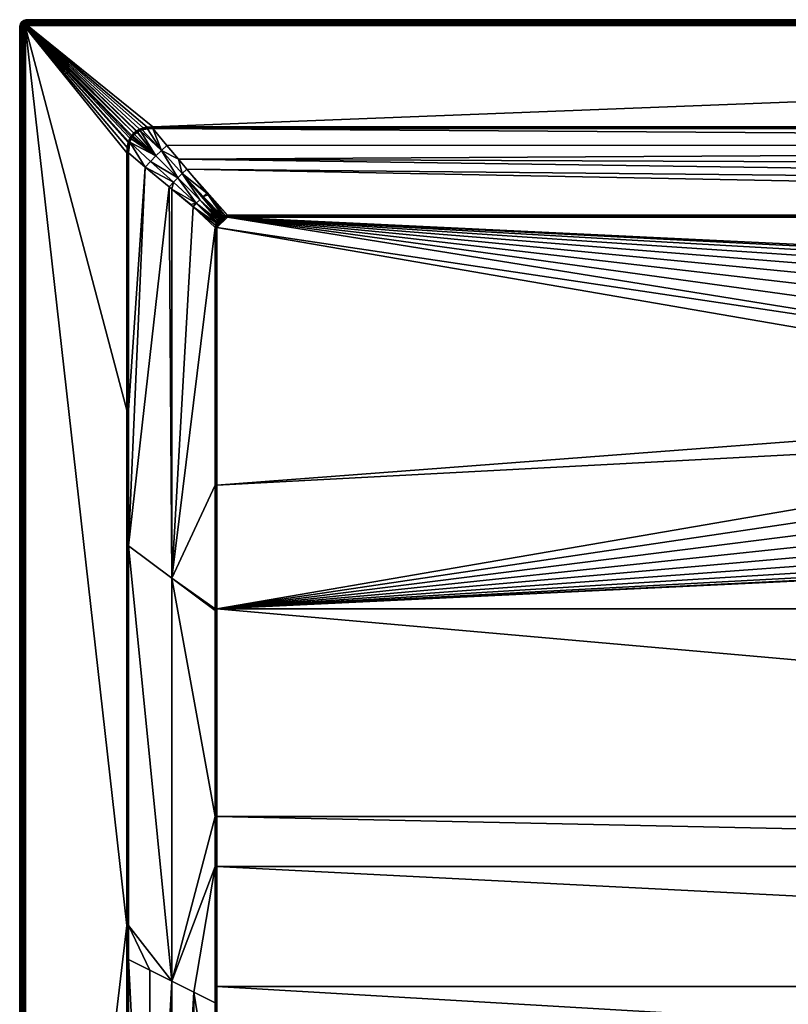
# Model space of a CAD drawing. Header units: millimetres. Extents: x 0 to 1400, y -900 to 0.
# Tile 2 of 20: x 0 to 391, y -501 to 0. Entities that reach past the tile are written whole.
import ezdxf

# ---------------------------------------------------------------- set-up
doc = ezdxf.new("R2010")
doc.units = ezdxf.units.MM
doc.layers.get('0').update_dxf_attribs({"color": 54})

msp = doc.modelspace()

# ---------------------------------------------------------------- meshes
at = {"color": 7}
mesh = msp.add_polyface(dxfattribs=at)
corners = [(3.84, -3.05, 30.01), (58.11, -57.79, 30.01), (4, -3.04, 30.01), (3, -4.04, 30.01), (57.05, -58.97, 30.01), (3.01, -3.88, 30.01), (3.05, -3.73, 30.01), (3.11, -3.58, 30.01), (3.29, -3.33, 30.01), (3.19, -3.45, 30.01), (3.55, -3.15, 30.01), (3.69, -3.09, 30.01), (0.05, -3.41, 27.01), (0.05, -3.41, 0.01), (0, -4.04, 0.01), (0, -4.04, 27.01), (2.81, -3.17, 29.98), (2.69, -3.37, 29.98), (2.6, -3.58, 29.98), (2.55, -3.81, 29.98), (2.53, -4.04, 29.98), (2.28, -3.16, 29.87), (2.17, -3.44, 29.87), (2.1, -3.73, 29.87), (2.07, -4.04, 29.87), (1.75, -3.31, 29.69), (1.67, -3.67, 29.69), (1.64, -4.04, 29.69), (1.37, -3.18, 29.44), (1.27, -3.6, 29.44), (1.24, -4.04, 29.44), (1.03, -3.07, 29.13), (0.92, -3.55, 29.13), (0.88, -4.04, 29.13), (0.74, -2.98, 28.78), (0.62, -3.5, 28.78), (0.57, -4.04, 28.78), (0.37, -3.46, 28.37), (0.33, -4.04, 28.37), (0.19, -3.43, 27.94), (0.15, -4.04, 27.94), (0.09, -3.42, 27.48), (0.04, -4.04, 27.48)]
mesh.append_faces([[corners[k] for k in face] for face in [(0, 1, 2, 0), (3, 4, 5, 3), (5, 1, 6, 5), (6, 1, 7, 6), (7, 1, 8, 7), (7, 8, 9, 7), (10, 8, 1, 10), (10, 1, 11, 10), (11, 1, 0, 11), (12, 13, 14, 12), (12, 14, 15, 12), (9, 16, 7, 9), (7, 16, 17, 7), (7, 17, 6, 7), (6, 17, 18, 6), (6, 18, 5, 6), (5, 18, 19, 5), (5, 19, 3, 5), (3, 19, 20, 3), (17, 21, 18, 17), (18, 21, 22, 18), (18, 22, 19, 18), (19, 22, 23, 19), (19, 23, 20, 19), (20, 23, 24, 20), (22, 25, 23, 22), (23, 25, 26, 23), (23, 26, 24, 23), (24, 26, 27, 24), (26, 28, 29, 26), (26, 29, 27, 26), (27, 29, 30, 27), (29, 31, 32, 29), (29, 32, 30, 29), (30, 32, 33, 30), (32, 34, 35, 32), (32, 35, 33, 32), (33, 35, 36, 33), (35, 37, 36, 35), (36, 37, 38, 36), (37, 39, 38, 37), (38, 39, 40, 38), (39, 41, 40, 39), (40, 41, 42, 40), (41, 12, 42, 41), (42, 12, 15, 42)]], dxfattribs={"vtx3": -1, "color": 7})
mesh = msp.add_polyface(dxfattribs=at)
corners = [(55, -897.04, 30.01), (66.25, -897.01, 29.99), (55.23, -689.27, 29.97), (66.25, -692.03, 28.21), (55.24, -680.5, 29.97), (55.4, -478.58, 29.9), (66.25, -484.02, 26.82), (55.41, -461.2, 29.89), (0, -4.04, 27.01), (0, -4.04, 0.01), (0, -896.04, 27.01), (0, -896.04, 0.01), (4, -897.04, 30.01), (55, -897.04, 30.01), (54.75, -680.5, 30.01), (3, -896.04, 30.01), (54.57, -461.2, 30.01), (3, -4.04, 30.01), (55, -897.04, 30.01), (55, -680.5, 30), (55, -461.2, 29.98), (55.45, -267.89, 29.87), (54.99, -198.94, 29.97), (55.46, -198.94, 29.86), (54.51, -198.94, 30.01), (2.53, -4.04, 29.98), (2.53, -896.04, 29.98), (2.07, -4.04, 29.87), (2.07, -896.04, 29.87), (1.64, -4.04, 29.69), (1.64, -896.04, 29.69), (1.24, -4.04, 29.44), (1.24, -896.04, 29.44), (0.88, -4.04, 29.13), (0.88, -896.04, 29.13), (0.57, -4.04, 28.78), (0.57, -896.04, 28.78), (0.33, -4.04, 28.37), (0.33, -896.04, 28.37), (0.15, -4.04, 27.94), (0.15, -896.04, 27.94), (0.04, -4.04, 27.48), (0.04, -896.04, 27.48)]
mesh.append_faces([[corners[k] for k in face] for face in [(0, 1, 2, 0), (2, 1, 3, 2), (2, 3, 4, 2), (4, 3, 5, 4), (5, 6, 7, 5), (8, 9, 10, 8), (10, 9, 11, 10), (12, 13, 14, 12), (12, 14, 15, 12), (15, 14, 16, 15), (15, 16, 17, 15), (0, 2, 18, 0), (18, 2, 19, 18), (18, 19, 13, 18), (2, 4, 19, 2), (19, 4, 5, 19), (19, 5, 20, 19), (5, 7, 20, 5), (20, 7, 21, 20), (20, 21, 22, 20), (22, 21, 23, 22), (13, 19, 14, 13), (14, 19, 20, 14), (14, 20, 16, 14), (16, 20, 22, 16), (16, 22, 24, 16), (15, 17, 25, 15), (15, 25, 26, 15), (26, 25, 27, 26), (26, 27, 28, 26), (28, 27, 29, 28), (28, 29, 30, 28), (30, 29, 31, 30), (30, 31, 32, 30), (32, 31, 33, 32), (32, 33, 34, 32), (34, 33, 35, 34), (34, 35, 36, 34), (36, 35, 37, 36), (36, 37, 38, 36), (38, 37, 39, 38), (38, 39, 40, 38), (40, 39, 41, 40), (40, 41, 42, 40), (42, 41, 8, 42), (42, 8, 10, 42)]], dxfattribs={"vtx3": -1, "color": 7})
mesh = msp.add_polyface(dxfattribs=at)
corners = [(0.44, -2.22, 27.01), (0.44, -2.22, 0.01), (0.2, -2.8, 0.01), (0.2, -2.8, 27.01), (0.05, -3.41, 0.01), (0.05, -3.41, 27.01), (2.44, -2.9, 29.87), (2.33, -2.37, 29.69), (2.09, -2.65, 29.69), (2.28, -3.16, 29.87), (1.9, -2.96, 29.69), (2.17, -3.44, 29.87), (1.75, -3.31, 29.69), (2.38, -1.8, 29.44), (2.05, -2.08, 29.44), (1.76, -2.41, 29.44), (1.54, -2.78, 29.44), (1.37, -3.18, 29.44), (1.67, -3.67, 29.69), (1.79, -1.83, 29.13), (1.47, -2.2, 29.13), (1.22, -2.62, 29.13), (1.03, -3.07, 29.13), (1.27, -3.6, 29.44), (1.23, -2.02, 28.78), (0.95, -2.48, 28.78), (0.74, -2.98, 28.78), (0.92, -3.55, 29.13), (1.03, -1.88, 28.37), (0.73, -2.37, 28.37), (0.51, -2.9, 28.37), (0.62, -3.5, 28.78), (0.37, -3.46, 28.37), (0.88, -1.77, 27.94), (0.57, -2.29, 27.94), (0.34, -2.85, 27.94), (0.19, -3.43, 27.94), (0.47, -2.24, 27.48), (0.23, -2.81, 27.48), (0.09, -3.42, 27.48)]
mesh.append_faces([[corners[k] for k in face] for face in [(0, 1, 2, 0), (0, 2, 3, 0), (3, 2, 4, 3), (3, 4, 5, 3), (6, 7, 8, 6), (6, 8, 9, 6), (9, 8, 10, 9), (9, 10, 11, 9), (11, 10, 12, 11), (7, 13, 14, 7), (7, 14, 8, 7), (8, 14, 15, 8), (8, 15, 10, 8), (10, 15, 16, 10), (10, 16, 12, 10), (12, 16, 17, 12), (12, 17, 18, 12), (15, 19, 20, 15), (15, 20, 16, 15), (16, 20, 21, 16), (16, 21, 17, 16), (17, 21, 22, 17), (17, 22, 23, 17), (20, 24, 21, 20), (21, 24, 25, 21), (21, 25, 22, 21), (22, 25, 26, 22), (22, 26, 27, 22), (25, 28, 29, 25), (25, 29, 26, 25), (26, 29, 30, 26), (26, 30, 31, 26), (31, 30, 32, 31), (29, 33, 34, 29), (29, 34, 30, 29), (30, 34, 35, 30), (30, 35, 32, 30), (32, 35, 36, 32), (34, 37, 35, 34), (35, 37, 38, 35), (35, 38, 36, 35), (36, 38, 39, 36), (37, 0, 38, 37), (38, 0, 3, 38), (38, 3, 39, 38), (39, 3, 5, 39)]], dxfattribs={"vtx3": -1, "color": 7})
mesh = msp.add_polyface(dxfattribs=at)
corners = [(2.18, -0.47, 27.01), (2.18, -0.47, 0.01), (1.65, -0.8, 0.01), (1.65, -0.8, 27.01), (1.17, -1.21, 0.01), (1.17, -1.21, 27.01), (0.76, -1.69, 0.01), (0.76, -1.69, 27.01), (0.44, -2.22, 0.01), (0.44, -2.22, 27.01), (2.38, -1.8, 29.44), (2.17, -1.51, 29.13), (2.05, -2.08, 29.44), (1.79, -1.83, 29.13), (1.76, -2.41, 29.44), (2.44, -0.98, 28.78), (1.99, -1.26, 28.78), (1.58, -1.61, 28.78), (1.47, -2.2, 29.13), (1.23, -2.02, 28.78), (2.33, -0.76, 28.37), (1.84, -1.06, 28.37), (1.4, -1.44, 28.37), (1.03, -1.88, 28.37), (0.95, -2.48, 28.78), (2.25, -0.6, 27.94), (1.74, -0.92, 27.94), (1.28, -1.31, 27.94), (0.88, -1.77, 27.94), (0.73, -2.37, 28.37), (2.2, -0.51, 27.48), (1.67, -0.83, 27.48), (1.2, -1.23, 27.48), (0.79, -1.71, 27.48), (0.57, -2.29, 27.94), (0.47, -2.24, 27.48)]
mesh.append_faces([[corners[k] for k in face] for face in [(0, 1, 2, 0), (0, 2, 3, 0), (3, 2, 4, 3), (3, 4, 5, 3), (5, 4, 6, 5), (5, 6, 7, 5), (7, 6, 8, 7), (7, 8, 9, 7), (10, 11, 12, 10), (12, 11, 13, 12), (12, 13, 14, 12), (11, 15, 16, 11), (11, 16, 13, 11), (13, 16, 17, 13), (13, 17, 18, 13), (18, 17, 19, 18), (15, 20, 16, 15), (16, 20, 21, 16), (16, 21, 17, 16), (17, 21, 22, 17), (17, 22, 19, 17), (19, 22, 23, 19), (19, 23, 24, 19), (20, 25, 21, 20), (21, 25, 26, 21), (21, 26, 22, 21), (22, 26, 27, 22), (22, 27, 23, 22), (23, 27, 28, 23), (23, 28, 29, 23), (25, 30, 26, 25), (26, 30, 31, 26), (26, 31, 27, 26), (27, 31, 32, 27), (27, 32, 28, 27), (28, 32, 33, 28), (28, 33, 34, 28), (34, 33, 35, 34), (30, 0, 31, 30), (31, 0, 3, 31), (31, 3, 32, 31), (32, 3, 5, 32), (32, 5, 33, 32), (33, 5, 7, 33), (33, 7, 35, 33), (35, 7, 9, 35)]], dxfattribs={"vtx3": -1, "color": 7})
mesh = msp.add_polyface(dxfattribs=at)
corners = [(4, -0.04, 27.01), (4, -0.04, 0.01), (3.37, -0.09, 0.01), (3.37, -0.09, 27.01), (2.76, -0.23, 0.01), (2.76, -0.23, 27.01), (2.18, -0.47, 0.01), (2.18, -0.47, 27.01), (3.63, -1.7, 29.69), (4, -1.27, 29.44), (3.57, -1.31, 29.44), (3.27, -1.79, 29.69), (3.15, -1.41, 29.44), (4, -0.92, 29.13), (3.51, -0.95, 29.13), (3.04, -1.07, 29.13), (2.75, -1.57, 29.44), (2.58, -1.26, 29.13), (2.38, -1.8, 29.44), (4, -0.61, 28.78), (3.46, -0.65, 28.78), (2.94, -0.78, 28.78), (2.44, -0.98, 28.78), (2.17, -1.51, 29.13), (4, -0.36, 28.37), (3.43, -0.41, 28.37), (2.86, -0.54, 28.37), (2.33, -0.76, 28.37), (4, -0.18, 27.94), (3.4, -0.23, 27.94), (2.81, -0.37, 27.94), (2.25, -0.6, 27.94), (4, -0.07, 27.48), (3.38, -0.12, 27.48), (2.78, -0.27, 27.48), (2.2, -0.51, 27.48)]
mesh.append_faces([[corners[k] for k in face] for face in [(0, 1, 2, 0), (0, 2, 3, 0), (3, 2, 4, 3), (3, 4, 5, 3), (5, 4, 6, 5), (5, 6, 7, 5), (8, 9, 10, 8), (11, 10, 12, 11), (9, 13, 10, 9), (10, 13, 14, 10), (10, 14, 12, 10), (12, 14, 15, 12), (12, 15, 16, 12), (16, 15, 17, 16), (16, 17, 18, 16), (13, 19, 14, 13), (14, 19, 20, 14), (14, 20, 15, 14), (15, 20, 21, 15), (15, 21, 17, 15), (17, 21, 22, 17), (17, 22, 23, 17), (19, 24, 20, 19), (20, 24, 25, 20), (20, 25, 21, 20), (21, 25, 26, 21), (21, 26, 22, 21), (22, 26, 27, 22), (24, 28, 25, 24), (25, 28, 29, 25), (25, 29, 26, 25), (26, 29, 30, 26), (26, 30, 27, 26), (27, 30, 31, 27), (28, 32, 29, 28), (29, 32, 33, 29), (29, 33, 30, 29), (30, 33, 34, 30), (30, 34, 31, 30), (31, 34, 35, 31), (32, 0, 33, 32), (33, 0, 3, 33), (33, 3, 34, 33), (34, 3, 5, 34), (34, 5, 35, 34), (35, 5, 7, 35)]], dxfattribs={"vtx3": -1, "color": 7})
mesh = msp.add_polyface(dxfattribs=at)
corners = [(3.41, -3.23, 30.01), (3.29, -3.33, 30.01), (3.55, -3.15, 30.01), (4, -3.04, 30.01), (4, -2.57, 29.98), (3.84, -3.05, 30.01), (3.77, -2.59, 29.98), (3.69, -3.09, 30.01), (3.55, -2.64, 29.98), (3.33, -2.73, 29.98), (3.14, -2.85, 29.98), (2.96, -3, 29.98), (3.19, -3.45, 30.01), (2.81, -3.17, 29.98), (4, -2.11, 29.87), (3.7, -2.13, 29.87), (3.4, -2.2, 29.87), (3.13, -2.32, 29.87), (2.87, -2.48, 29.87), (2.64, -2.67, 29.87), (2.44, -2.9, 29.87), (2.69, -3.37, 29.98), (2.28, -3.16, 29.87), (4, -1.67, 29.69), (3.63, -1.7, 29.69), (3.27, -1.79, 29.69), (2.93, -1.93, 29.69), (2.61, -2.13, 29.69), (2.33, -2.37, 29.69), (4, -1.27, 29.44), (3.57, -1.31, 29.44), (3.15, -1.41, 29.44), (2.75, -1.57, 29.44), (2.38, -1.8, 29.44), (2.58, -1.26, 29.13), (2.17, -1.51, 29.13)]
mesh.append_faces([[corners[k] for k in face] for face in [(0, 1, 2, 0), (3, 4, 5, 3), (5, 4, 6, 5), (5, 6, 7, 5), (7, 6, 8, 7), (7, 8, 2, 7), (2, 8, 9, 2), (2, 9, 0, 2), (0, 9, 10, 0), (0, 10, 1, 0), (1, 10, 11, 1), (1, 11, 12, 1), (12, 11, 13, 12), (4, 14, 6, 4), (6, 14, 15, 6), (6, 15, 8, 6), (8, 15, 16, 8), (8, 16, 9, 8), (9, 16, 17, 9), (9, 17, 10, 9), (10, 17, 18, 10), (10, 18, 11, 10), (11, 18, 19, 11), (11, 19, 13, 11), (13, 19, 20, 13), (13, 20, 21, 13), (21, 20, 22, 21), (14, 23, 15, 14), (15, 23, 24, 15), (15, 24, 16, 15), (16, 24, 25, 16), (16, 25, 17, 16), (17, 25, 26, 17), (17, 26, 18, 17), (18, 26, 27, 18), (18, 27, 19, 18), (19, 27, 28, 19), (19, 28, 20, 19), (23, 29, 24, 23), (24, 30, 25, 24), (25, 31, 26, 25), (26, 31, 32, 26), (26, 32, 27, 26), (27, 32, 33, 27), (27, 33, 28, 27), (33, 34, 35, 33)]], dxfattribs={"vtx3": -1, "color": 7})
mesh = msp.add_polyface(dxfattribs=at)
corners = [(54.51, -67.81, 30.01), (54.7, -65.03, 30.01), (3, -4.04, 30.01), (54.51, -67.81, 30.01), (55.23, -62.6, 30.01), (55.39, -62.11, 30.01), (56.17, -60.34, 30.01), (59.57, -56.65, 30.01), (61.09, -55.82, 30.01), (4, -3.04, 30.01), (62.87, -55.17, 30.01), (58.11, -57.79, 30.01), (59.37, -56.78, 30.01), (56.65, -59.54, 30.01), (57.05, -58.97, 30.01), (3.01, -3.88, 30.01), (64.94, -54.74, 30.01), (67.77, -54.55, 30.01), (58.44, -58.47, 29.93), (59.77, -57.36, 29.93), (58.59, -58.3, 29.93), (62.43, -56.15, 29.91), (72.19, -66.6, 26.39), (65.06, -55.59, 29.89), (63.09, -55.94, 29.91), (67.77, -54.85, 30), (67.77, -55.2, 29.94), (67.77, -55.03, 29.97), (65, -55.17, 29.98), (58.35, -58.05, 29.99), (59.57, -57.07, 29.99), (59.95, -57.24, 29.93), (59.76, -56.95, 29.99), (61.39, -56.5, 29.92), (61.24, -56.16, 29.99), (62.98, -55.56, 29.99), (67.77, -55.5, 29.86)]
mesh.append_faces([[corners[k] for k in face] for face in [(0, 1, 2, 0), (0, 2, 3, 0), (1, 4, 2, 1), (2, 4, 5, 2), (2, 5, 6, 2), (7, 8, 9, 7), (9, 8, 10, 9), (9, 11, 12, 9), (9, 12, 7, 9), (6, 13, 2, 6), (2, 13, 14, 2), (15, 14, 11, 15), (10, 16, 9, 10), (9, 16, 17, 9), (18, 19, 20, 18), (21, 22, 23, 21), (21, 23, 24, 21), (25, 17, 16, 25), (26, 27, 28, 26), (18, 20, 29, 18), (29, 20, 19, 29), (29, 19, 30, 29), (30, 19, 31, 30), (30, 31, 32, 30), (32, 31, 33, 32), (32, 33, 34, 32), (34, 33, 21, 34), (34, 21, 35, 34), (21, 24, 35, 21), (35, 24, 23, 35), (35, 23, 28, 35), (28, 23, 36, 28), (28, 36, 26, 28), (14, 29, 11, 14), (11, 29, 30, 11), (11, 30, 12, 11), (12, 30, 32, 12), (12, 32, 7, 12), (7, 32, 34, 7), (7, 34, 8, 7), (8, 34, 35, 8), (8, 35, 10, 8), (10, 35, 28, 10), (10, 28, 16, 10), (16, 28, 27, 16), (16, 27, 25, 16)]], dxfattribs={"vtx3": -1, "color": 7})
mesh = msp.add_polyface(dxfattribs=at)
corners = [(55.46, -67.81, 29.86), (55.46, -67.81, 29.86), (63.83, -75.06, 27.07), (55.46, -198.94, 29.86), (63.9, -75.11, 27.05), (55.45, -267.89, 29.87), (76.13, -85.18, 22.97), (87.11, -94.21, 19.31), (77.49, -86.29, 22.52), (88.29, -95.31, 18.92), (77.5, -284.42, 22.51), (99.54, -105.9, 15.17), (99.54, -237.03, 15.17), (95.26, -88.34, 18.91), (105.86, -99.57, 15.17), (85.15, -76.17, 22.97), (3, -4.04, 30.01), (54.57, -461.2, 30.01), (54.51, -198.94, 30.01), (54.51, -67.81, 30.01), (66.56, -72.23, 26.39), (78.3, -82.82, 22.43), (80.51, -80.55, 22.26), (80.9, -71.05, 24.67), (74.96, -64.02, 27.02), (72.19, -66.6, 26.39), (89.97, -93.49, 18.5), (100.36, -102.77, 15.1), (100.82, -102.03, 15.1), (91.69, -91.73, 18.37), (56.09, -62.44, 29.91), (82.78, -78.34, 22.43), (69.34, -69.38, 26.17), (56.12, -62.36, 29.91), (100.02, -103.55, 15.12), (93.45, -90.01, 18.5), (95.93, -89.16, 18.64), (101.84, -100.97, 15.09), (54.99, -67.81, 29.97), (54.99, -198.94, 29.97)]
mesh.append_faces([[corners[k] for k in face] for face in [(0, 1, 2, 0), (2, 1, 3, 2), (2, 3, 4, 2), (4, 3, 5, 4), (4, 5, 6, 4), (7, 8, 9, 7), (9, 8, 10, 9), (9, 10, 11, 9), (11, 10, 12, 11), (8, 6, 10, 8), (13, 14, 15, 13), (16, 17, 18, 16), (16, 18, 19, 16), (20, 21, 22, 20), (23, 24, 25, 23), (26, 27, 28, 26), (26, 28, 29, 26), (6, 21, 4, 6), (4, 21, 20, 4), (4, 20, 2, 4), (2, 20, 30, 2), (2, 30, 0, 2), (15, 23, 31, 15), (31, 23, 25, 31), (31, 25, 22, 31), (22, 25, 32, 22), (22, 32, 20, 22), (20, 32, 33, 20), (9, 34, 26, 9), (9, 26, 7, 9), (7, 26, 8, 7), (15, 31, 13, 15), (13, 31, 35, 13), (13, 35, 36, 13), (6, 8, 21, 6), (21, 8, 26, 21), (21, 26, 22, 21), (22, 26, 29, 22), (22, 29, 31, 22), (31, 29, 37, 31), (31, 37, 35, 31), (1, 38, 39, 1), (39, 3, 1, 39), (18, 39, 38, 18), (18, 38, 19, 18)]], dxfattribs={"vtx3": -1, "color": 7})
mesh = msp.add_polyface(dxfattribs=at)
corners = [(676.3, -132.96, 15.01), (687.98, -129.92, 15.01), (105.86, -100.52, 15.01), (700, -128.9, 15.01), (1294.14, -100.52, 15.01), (100.49, -237.03, 15.01), (628.93, -197.02, 15.01), (100.49, -105.9, 15.01), (630.46, -185.05, 15.01), (633.99, -173.51, 15.01), (639.42, -162.74, 15.01), (646.6, -153.04, 15.01), (655.31, -144.69, 15.01), (665.31, -137.93, 15.01), (67.77, -55.5, 29.86), (74.96, -64.02, 27.02), (1324.99, -63.86, 27.07), (105.86, -99.57, 15.17), (1294.14, -99.57, 15.17), (85.15, -76.17, 22.97), (1304.72, -88.33, 18.92), (80.9, -71.05, 24.67), (4, -0.04, 27.01), (1396, -0.04, 0.01), (4, -0.04, 0.01), (4, -3.04, 30.01), (67.77, -54.55, 30.01), (1396, -3.04, 30.01), (631.28, -202.96, 14.41), (631.03, -197.11, 14.41), (630.54, -197.09, 14.67), (631.77, -191.3, 14.41), (632.04, -185.39, 14.67), (631.53, -185.28, 14.86), (631.04, -208.87, 14.67), (630.02, -197.06, 14.86), (631, -185.17, 14.97), (634.5, -173.72, 14.97), (630.52, -208.93, 14.86), (629.48, -197.04, 14.97), (629.99, -209, 14.97), (105.86, -100.22, 15.04), (1294.14, -100.22, 15.04), (105.86, -100.04, 15.05), (1294.14, -100, 15.06), (105.86, -99.87, 15.09), (67.77, -55.03, 29.97), (67.77, -55.2, 29.94), (1332.23, -55.2, 29.93), (1396, -2.57, 29.98), (4, -2.57, 29.98), (1396, -2.11, 29.87), (4, -2.11, 29.87), (1396, -1.67, 29.69), (4, -1.67, 29.69), (1396, -1.27, 29.44), (4, -1.27, 29.44), (1396, -0.92, 29.13), (4, -0.92, 29.13), (1396, -0.61, 28.78), (4, -0.61, 28.78), (1396, -0.36, 28.37), (4, -0.36, 28.37), (1396, -0.18, 27.94), (4, -0.18, 27.94), (1396, -0.07, 27.48), (4, -0.07, 27.48), (1396, -0.04, 27.01)]
mesh.append_faces([[corners[k] for k in face] for face in [(0, 1, 2, 0), (2, 1, 3, 2), (2, 3, 4, 2), (5, 6, 7, 5), (7, 6, 8, 7), (8, 2, 7, 8), (8, 9, 2, 8), (2, 9, 10, 2), (2, 10, 11, 2), (11, 12, 2, 11), (2, 12, 13, 2), (2, 13, 0, 2), (14, 15, 16, 14), (17, 18, 19, 17), (19, 20, 21, 19), (22, 23, 24, 22), (25, 26, 27, 25), (28, 29, 30, 28), (29, 31, 30, 29), (30, 31, 32, 30), (30, 32, 33, 30), (34, 30, 35, 34), (35, 30, 33, 35), (35, 33, 36, 35), (36, 33, 37, 36), (38, 35, 39, 38), (39, 35, 36, 39), (39, 36, 8, 39), (8, 36, 9, 8), (40, 39, 6, 40), (6, 39, 8, 6), (2, 4, 41, 2), (41, 42, 43, 41), (43, 44, 45, 43), (45, 18, 17, 45), (46, 47, 48, 46), (25, 49, 50, 25), (50, 51, 52, 50), (52, 53, 54, 52), (54, 55, 56, 54), (56, 57, 58, 56), (58, 59, 60, 58), (60, 61, 62, 60), (62, 63, 64, 62), (64, 65, 66, 64), (66, 67, 22, 66)]], dxfattribs={"vtx3": -1, "color": 7})
mesh = msp.add_polyface(dxfattribs=at)
corners = [(695.78, -150.43, 2.61), (700, -131, 14.41), (694.17, -131.5, 14.41), (691.56, -150.79, 2.61), (688.33, -132, 14.41), (85.15, -76.17, 22.97), (1294.14, -99.57, 15.17), (1304.72, -88.33, 18.92), (80.9, -71.05, 24.67), (1314.86, -76.17, 22.97), (661.48, -143.05, 14.41), (666.33, -139.77, 14.41), (666.09, -139.34, 14.67), (671.67, -137.36, 14.41), (677, -134.95, 14.41), (676.84, -134.49, 14.67), (682.67, -133.47, 14.41), (688.25, -131.51, 14.67), (700, -130.51, 14.67), (700, -129.99, 14.86), (688.16, -131, 14.86), (700, -129.45, 14.97), (676.67, -133.99, 14.86), (688.07, -130.47, 14.97), (700, -128.9, 15.01), (665.84, -138.89, 14.86), (676.49, -133.48, 14.97), (687.98, -129.92, 15.01), (665.58, -138.41, 14.97), (676.3, -132.96, 15.01), (655.66, -145.12, 14.97), (665.31, -137.93, 15.01), (1332.23, -54.85, 29.99), (67.77, -54.55, 30.01), (67.77, -54.85, 30), (1332.23, -55.03, 29.97), (67.77, -55.03, 29.97), (1332.23, -55.2, 29.93), (67.77, -55.2, 29.94), (67.77, -55.5, 29.86), (4, -3.04, 30.01), (1396, -3.04, 30.01), (1396, -2.57, 29.98), (4, -2.57, 29.98), (1396, -2.11, 29.87), (4, -2.11, 29.87), (1396, -1.67, 29.69), (4, -1.67, 29.69), (1396, -1.27, 29.44), (4, -1.27, 29.44), (1396, -0.92, 29.13), (4, -0.92, 29.13), (1396, -0.61, 28.78), (4, -0.61, 28.78), (1396, -0.36, 28.37), (4, -0.36, 28.37), (1396, -0.18, 27.94), (4, -0.18, 27.94), (1396, -0.07, 27.48), (4, -0.07, 27.48), (1396, -0.04, 27.01)]
mesh.append_faces([[corners[k] for k in face] for face in [(0, 1, 2, 0), (3, 2, 4, 3), (5, 6, 7, 5), (8, 7, 9, 8), (10, 11, 12, 10), (13, 14, 15, 13), (16, 4, 17, 16), (2, 1, 18, 2), (4, 2, 17, 4), (17, 2, 18, 17), (17, 18, 19, 17), (14, 16, 15, 14), (15, 16, 17, 15), (15, 17, 20, 15), (20, 17, 19, 20), (20, 19, 21, 20), (11, 13, 12, 11), (12, 13, 15, 12), (12, 15, 22, 12), (22, 15, 20, 22), (22, 20, 23, 22), (23, 20, 21, 23), (23, 21, 24, 23), (25, 12, 22, 25), (25, 22, 26, 25), (26, 22, 23, 26), (26, 23, 27, 26), (27, 23, 24, 27), (28, 25, 26, 28), (28, 26, 29, 28), (29, 26, 27, 29), (30, 28, 31, 30), (31, 28, 29, 31), (32, 33, 34, 32), (35, 34, 36, 35), (37, 38, 39, 37), (40, 41, 42, 40), (43, 42, 44, 43), (45, 44, 46, 45), (47, 46, 48, 47), (49, 48, 50, 49), (51, 50, 52, 51), (53, 52, 54, 53), (55, 54, 56, 55), (57, 56, 58, 57), (59, 58, 60, 59)]], dxfattribs={"vtx3": -1, "color": 7})
mesh = msp.add_polyface(dxfattribs=at)
corners = [(1294.14, -100.52, 15.01), (734.69, -137.93, 15.01), (744.69, -144.69, 15.01), (753.4, -153.04, 15.01), (1299.51, -105.9, 15.01), (769.54, -185.05, 15.01), (1299.51, -105.9, 15.01), (771.07, -197.02, 15.01), (1299.51, -237.03, 15.01), (1298.51, -102.3, 15.01), (1298.65, -102.5, 15.01), (766.01, -173.51, 15.01), (1295.32, -100.6, 15.01), (1296.26, -100.8, 15.01), (1298.1, -101.83, 15.01), (1296.96, -101.06, 15.01), (1297.61, -101.43, 15.01), (1396, -0.04, 27.01), (1396, -0.04, 0.01), (4, -0.04, 27.01), (1396, -3.04, 30.01), (67.77, -54.55, 30.01), (1332.23, -54.55, 30.01), (1294.14, -99.57, 15.17), (1295.43, -99.76, 15.14), (1304.72, -88.33, 18.92), (1298.34, -101.58, 15.03), (1298.58, -101.34, 15.09), (1298, -100.86, 15.1), (1297.81, -101.14, 15.03), (1297.26, -100.4, 15.1), (1297.11, -100.73, 15.04), (1296.7, -100.15, 15.11), (1296.37, -100.42, 15.04), (1298.79, -102.09, 15.03), (1295.38, -100.17, 15.04), (1294.14, -100.04, 15.06), (1294.14, -99.57, 15.17), (1294.14, -99.87, 15.09), (1294.14, -100, 15.06), (1294.14, -100.04, 15.05), (1294.14, -100.22, 15.04), (1296.48, -100.05, 15.12)]
mesh.append_faces([[corners[k] for k in face] for face in [(0, 1, 2, 0), (0, 2, 3, 0), (4, 5, 6, 4), (6, 5, 7, 6), (6, 7, 8, 6), (9, 5, 10, 9), (10, 5, 4, 10), (0, 11, 5, 0), (0, 5, 12, 0), (12, 5, 9, 12), (12, 9, 13, 12), (13, 9, 14, 13), (13, 14, 15, 13), (15, 14, 16, 15), (17, 18, 19, 17), (20, 21, 22, 20), (23, 24, 25, 23), (26, 27, 28, 26), (26, 28, 29, 26), (29, 28, 30, 29), (29, 30, 31, 29), (31, 30, 32, 31), (31, 32, 33, 31), (9, 34, 26, 9), (9, 26, 14, 9), (14, 26, 29, 14), (14, 29, 16, 14), (16, 29, 31, 16), (16, 31, 15, 16), (15, 31, 33, 15), (15, 33, 13, 15), (13, 33, 35, 13), (13, 35, 12, 13), (12, 35, 36, 12), (12, 36, 0, 12), (23, 37, 38, 23), (39, 40, 36, 39), (36, 40, 41, 36), (36, 41, 0, 36), (32, 42, 33, 32), (33, 42, 24, 33), (33, 24, 35, 33), (35, 24, 23, 35), (35, 23, 36, 35), (36, 23, 38, 36), (36, 38, 39, 36)]], dxfattribs={"vtx3": -1, "color": 7})
mesh = msp.add_polyface(dxfattribs=at)
corners = [(753.4, -153.04, 15.01), (760.58, -162.74, 15.01), (1294.14, -100.52, 15.01), (723.7, -132.96, 15.01), (734.69, -137.93, 15.01), (700, -128.9, 15.01), (712.02, -129.92, 15.01), (766.01, -173.51, 15.01), (1324.99, -63.86, 27.07), (1332.23, -55.5, 29.86), (67.77, -55.5, 29.86), (80.9, -71.05, 24.67), (1324.92, -63.94, 27.05), (765.77, -179.89, 14.41), (767.48, -185.49, 14.41), (767.96, -185.39, 14.67), (768.23, -191.3, 14.41), (768.97, -197.11, 14.41), (769.46, -197.09, 14.67), (768.72, -202.96, 14.41), (768.47, -208.8, 14.41), (768.96, -208.87, 14.67), (767.24, -214.53, 14.41), (766.48, -220.39, 14.67), (769.48, -208.93, 14.86), (766.97, -220.55, 14.86), (769.98, -197.06, 14.86), (770.01, -209, 14.97), (767.49, -220.71, 14.97), (764.05, -174.3, 14.41), (764.51, -174.11, 14.67), (768.47, -185.28, 14.86), (770.52, -197.04, 14.97), (770.56, -209.07, 15.01), (768.02, -220.87, 15.01), (764.99, -173.92, 14.86), (769, -185.17, 14.97), (771.07, -197.02, 15.01), (765.5, -173.72, 14.97), (769.54, -185.05, 15.01), (760.11, -163.03, 14.97), (1294.14, -100.22, 15.04), (1294.14, -100.04, 15.05), (105.86, -100.04, 15.05), (1294.14, -100, 15.06), (1294.14, -99.87, 15.09), (105.86, -99.87, 15.09), (1332.23, -54.55, 30.01), (67.77, -54.55, 30.01), (1332.23, -54.85, 29.99), (67.77, -54.85, 30), (1332.23, -55.03, 29.97), (67.77, -55.03, 29.97), (1332.23, -55.2, 29.93)]
mesh.append_faces([[corners[k] for k in face] for face in [(0, 1, 2, 0), (3, 4, 2, 3), (2, 5, 6, 2), (2, 6, 3, 2), (1, 7, 2, 1), (8, 9, 10, 8), (8, 11, 12, 8), (13, 14, 15, 13), (16, 17, 18, 16), (19, 20, 21, 19), (20, 22, 21, 20), (21, 22, 23, 21), (17, 19, 18, 17), (18, 19, 21, 18), (18, 21, 24, 18), (24, 21, 25, 24), (14, 16, 15, 14), (15, 16, 18, 15), (15, 18, 26, 15), (26, 18, 24, 26), (26, 24, 27, 26), (27, 24, 28, 27), (29, 13, 30, 29), (30, 13, 15, 30), (30, 15, 31, 30), (31, 15, 26, 31), (31, 26, 32, 31), (32, 26, 27, 32), (32, 27, 33, 32), (33, 27, 34, 33), (35, 30, 31, 35), (35, 31, 36, 35), (36, 31, 32, 36), (36, 32, 37, 36), (37, 32, 33, 37), (38, 35, 36, 38), (38, 36, 39, 38), (39, 36, 37, 39), (40, 38, 7, 40), (7, 38, 39, 7), (41, 42, 43, 41), (44, 45, 46, 44), (47, 48, 49, 47), (49, 50, 51, 49), (51, 52, 53, 51), (53, 10, 9, 53)]], dxfattribs={"vtx3": -1, "color": 7})
mesh = msp.add_polyface(dxfattribs=at)
corners = [(57.61, -59.4, 29.93), (57.24, -59.93, 29.93), (69.34, -69.38, 26.17), (56.81, -60.69, 29.92), (56.12, -62.36, 29.91), (59.95, -57.24, 29.93), (59.77, -57.36, 29.93), (58.44, -58.47, 29.93), (72.19, -66.6, 26.39), (74.96, -64.02, 27.02), (67.77, -55.5, 29.86), (65.06, -55.59, 29.89), (61.39, -56.5, 29.92), (62.43, -56.15, 29.91), (55.46, -67.81, 29.86), (56.09, -62.44, 29.91), (55.98, -62.83, 29.91), (55.55, -65.15, 29.89), (66.56, -72.23, 26.39), (54.99, -67.81, 29.97), (55.46, -67.81, 29.86), (54.99, -67.81, 29.97), (54.51, -67.81, 30.01), (54.51, -67.81, 30.01), (55.13, -65.09, 29.98), (55.6, -62.72, 29.99), (55.76, -62.24, 29.99), (56.49, -60.52, 29.99), (56.95, -59.74, 29.99), (57.34, -59.19, 29.99), (58.35, -58.05, 29.99), (54.7, -65.03, 30.01), (55.23, -62.6, 30.01), (55.39, -62.11, 30.01), (56.17, -60.34, 30.01), (56.65, -59.54, 30.01), (57.05, -58.97, 30.01)]
mesh.append_faces([[corners[k] for k in face] for face in [(0, 1, 2, 0), (2, 1, 3, 2), (2, 3, 4, 2), (2, 5, 6, 2), (0, 2, 7, 0), (7, 2, 6, 7), (8, 9, 10, 8), (8, 10, 11, 8), (5, 2, 12, 5), (12, 2, 8, 12), (12, 8, 13, 12), (14, 15, 16, 14), (14, 16, 17, 14), (18, 4, 15, 18), (14, 19, 20, 14), (20, 19, 21, 20), (22, 21, 19, 22), (22, 19, 23, 22), (19, 14, 17, 19), (23, 19, 24, 23), (19, 17, 24, 19), (24, 17, 16, 24), (24, 16, 25, 24), (25, 16, 15, 25), (25, 15, 26, 25), (15, 4, 26, 15), (26, 4, 3, 26), (26, 3, 27, 26), (27, 3, 1, 27), (27, 1, 28, 27), (28, 1, 0, 28), (28, 0, 29, 28), (29, 0, 7, 29), (29, 7, 30, 29), (23, 24, 31, 23), (31, 24, 25, 31), (31, 25, 32, 31), (32, 25, 26, 32), (32, 26, 33, 32), (33, 26, 27, 33), (33, 27, 34, 33), (34, 27, 28, 34), (34, 28, 35, 34), (35, 28, 29, 35), (35, 29, 36, 35), (36, 29, 30, 36)]], dxfattribs={"vtx3": -1, "color": 7})
mesh = msp.add_polyface(dxfattribs=at)
corners = [(716.65, -152.92, 2.61), (728.33, -137.36, 14.41), (723, -134.95, 14.41), (712.55, -151.86, 2.61), (717.33, -133.47, 14.41), (708.44, -150.79, 2.61), (711.67, -132, 14.41), (704.22, -150.43, 2.61), (705.83, -131.5, 14.41), (700, -150.07, 2.61), (700, -131, 14.41), (1324.99, -63.86, 27.07), (74.96, -64.02, 27.02), (80.9, -71.05, 24.67), (1314.86, -76.17, 22.97), (1324.92, -63.94, 27.05), (711.75, -131.51, 14.67), (723.16, -134.49, 14.67), (733.67, -139.77, 14.41), (733.91, -139.34, 14.67), (738.52, -143.05, 14.41), (743.37, -146.33, 14.41), (743.68, -145.95, 14.67), (700, -129.99, 14.86), (700, -130.51, 14.67), (711.84, -131, 14.86), (711.93, -130.47, 14.97), (723.51, -133.48, 14.97), (723.7, -132.96, 15.01), (734.69, -137.93, 15.01), (700, -129.45, 14.97), (712.02, -129.92, 15.01), (700, -128.9, 15.01), (744, -145.54, 14.86), (734.16, -138.89, 14.86), (744.34, -145.12, 14.97), (723.33, -133.99, 14.86), (734.42, -138.41, 14.97), (744.69, -144.69, 15.01), (105.86, -100.22, 15.04), (1294.14, -100.52, 15.01), (1294.14, -100.22, 15.04), (105.86, -100.04, 15.05), (1294.14, -100.04, 15.05), (1294.14, -100, 15.06), (105.86, -99.87, 15.09), (1294.14, -99.87, 15.09), (1294.14, -99.57, 15.17)]
mesh.append_faces([[corners[k] for k in face] for face in [(0, 1, 2, 0), (3, 2, 4, 3), (5, 4, 6, 5), (7, 6, 8, 7), (9, 8, 10, 9), (11, 12, 13, 11), (13, 14, 15, 13), (8, 6, 16, 8), (4, 2, 17, 4), (1, 18, 19, 1), (20, 21, 22, 20), (23, 24, 25, 23), (23, 25, 26, 23), (26, 25, 27, 26), (26, 27, 28, 26), (28, 27, 29, 28), (30, 23, 26, 30), (30, 26, 31, 30), (31, 26, 28, 31), (32, 30, 31, 32), (18, 20, 19, 18), (19, 20, 22, 19), (19, 22, 33, 19), (2, 1, 17, 2), (17, 1, 19, 17), (17, 19, 34, 17), (34, 19, 33, 34), (34, 33, 35, 34), (6, 4, 16, 6), (16, 4, 17, 16), (16, 17, 36, 16), (36, 17, 34, 36), (36, 34, 37, 36), (37, 34, 35, 37), (37, 35, 38, 37), (10, 8, 24, 10), (24, 8, 16, 24), (24, 16, 25, 24), (25, 16, 36, 25), (25, 36, 27, 25), (27, 36, 37, 27), (27, 37, 29, 27), (29, 37, 38, 29), (39, 40, 41, 39), (42, 43, 44, 42), (45, 46, 47, 45)]], dxfattribs={"vtx3": -1, "color": 7})
mesh = msp.add_polyface(dxfattribs=at)
corners = [(650.44, -206.38, 2.61), (631.28, -202.96, 14.41), (631.53, -208.8, 14.41), (651.33, -210.53, 2.61), (632.76, -214.53, 14.41), (652.22, -214.67, 2.61), (633.99, -220.25, 14.41), (653.8, -218.6, 2.61), (636.18, -225.68, 14.41), (655.38, -222.53, 2.61), (638.36, -231.12, 14.41), (636.48, -232.06, 15.01), (100.49, -300.04, 15.01), (642.81, -242.34, 15.01), (631.98, -220.87, 15.01), (100.49, -237.03, 15.01), (629.44, -209.07, 15.01), (628.93, -197.02, 15.01), (77.5, -284.42, 22.51), (76.13, -85.18, 22.97), (55.45, -267.89, 29.87), (648.37, -245.48, 14.41), (644.5, -241.09, 14.41), (644.1, -241.38, 14.67), (641.43, -236.1, 14.41), (637.92, -231.34, 14.67), (633.52, -220.39, 14.67), (631.04, -208.87, 14.67), (630.54, -197.09, 14.67), (630.52, -208.93, 14.86), (630.02, -197.06, 14.86), (633.03, -220.55, 14.86), (629.99, -209, 14.97), (629.48, -197.04, 14.97), (637.46, -231.57, 14.86), (632.51, -220.71, 14.97), (643.69, -241.69, 14.86), (636.97, -231.81, 14.97), (643.25, -242.01, 14.97), (100.01, -237.03, 15.05), (100.49, -105.9, 15.01), (99.54, -237.03, 15.17), (100.01, -105.9, 15.05)]
mesh.append_faces([[corners[k] for k in face] for face in [(0, 1, 2, 0), (0, 2, 3, 0), (3, 2, 4, 3), (3, 4, 5, 3), (5, 4, 6, 5), (7, 6, 8, 7), (9, 8, 10, 9), (11, 12, 13, 11), (11, 14, 12, 11), (15, 16, 17, 15), (18, 19, 20, 18), (21, 22, 23, 21), (24, 10, 25, 24), (8, 6, 26, 8), (4, 2, 27, 4), (2, 1, 27, 2), (27, 1, 28, 27), (6, 4, 26, 6), (26, 4, 27, 26), (26, 27, 29, 26), (29, 27, 30, 29), (10, 8, 25, 10), (25, 8, 26, 25), (25, 26, 31, 25), (31, 26, 29, 31), (31, 29, 32, 31), (32, 29, 33, 32), (22, 24, 23, 22), (23, 24, 25, 23), (23, 25, 34, 23), (34, 25, 31, 34), (34, 31, 35, 34), (35, 31, 32, 35), (35, 32, 16, 35), (16, 32, 17, 16), (36, 23, 34, 36), (36, 34, 37, 36), (37, 34, 35, 37), (37, 35, 14, 37), (14, 35, 16, 14), (38, 36, 37, 38), (38, 37, 11, 38), (11, 37, 14, 11), (13, 38, 11, 13), (39, 15, 40, 39), (41, 39, 42, 41)]], dxfattribs={"vtx3": -1, "color": 7})
mesh = msp.add_polyface(dxfattribs=at)
corners = [(95.93, -89.16, 18.64), (105.86, -99.57, 15.17), (95.26, -88.34, 18.91), (100.02, -103.55, 15.12), (100.11, -103.34, 15.11), (89.97, -93.49, 18.5), (102.81, -100.36, 15.1), (103.3, -100.14, 15.11), (93.45, -90.01, 18.5), (103.44, -100.08, 15.11), (104.54, -99.76, 15.14), (105.86, -99.57, 15.17), (91.69, -91.73, 18.37), (101.37, -101.4, 15.09), (101.84, -100.97, 15.09), (100.36, -102.77, 15.1), (100.82, -102.03, 15.1), (101.3, -101.46, 15.09), (102.07, -100.8, 15.1), (105.86, -99.87, 15.09), (105.86, -100.04, 15.05), (105.86, -100.04, 15.05), (105.86, -100.52, 15.01), (105.86, -100.52, 15.01), (105.86, -100.22, 15.04), (104.59, -100.18, 15.04), (103.55, -100.45, 15.04), (102.96, -100.69, 15.04), (102.27, -101.09, 15.03), (102.05, -101.25, 15.03), (101.55, -101.7, 15.03), (101.79, -101.94, 15.01), (102.26, -101.53, 15.01), (102.46, -101.38, 15.01), (103.11, -101.03, 15.01), (103.66, -100.82, 15.01), (104.65, -100.6, 15.01)]
mesh.append_faces([[corners[k] for k in face] for face in [(0, 1, 2, 0), (3, 4, 5, 3), (6, 7, 8, 6), (9, 10, 0, 9), (0, 10, 11, 0), (0, 11, 1, 0), (12, 13, 14, 12), (4, 15, 5, 4), (12, 16, 17, 12), (12, 17, 13, 12), (0, 8, 7, 0), (0, 7, 9, 0), (8, 14, 18, 8), (8, 18, 6, 8), (19, 1, 11, 19), (20, 21, 19, 20), (22, 23, 24, 22), (19, 11, 20, 19), (20, 11, 10, 20), (20, 10, 25, 20), (25, 10, 9, 25), (25, 9, 26, 25), (26, 9, 7, 26), (26, 7, 27, 26), (7, 6, 27, 7), (27, 6, 18, 27), (27, 18, 28, 27), (28, 18, 14, 28), (28, 14, 29, 28), (29, 14, 13, 29), (29, 13, 30, 29), (13, 17, 30, 13), (30, 31, 32, 30), (30, 32, 29, 30), (29, 32, 33, 29), (29, 33, 28, 29), (28, 33, 34, 28), (28, 34, 27, 28), (27, 34, 35, 27), (27, 35, 26, 27), (26, 35, 36, 26), (26, 36, 25, 26), (25, 36, 22, 25), (25, 22, 20, 25), (20, 22, 24, 20), (20, 24, 21, 20)]], dxfattribs={"vtx3": -1, "color": 7})
mesh = msp.add_polyface(dxfattribs=at)
corners = [(100.49, -105.9, 15.01), (105.86, -100.52, 15.01), (105.86, -100.52, 15.01), (100.49, -105.9, 15.01), (104.65, -100.6, 15.01), (100.56, -104.72, 15.01), (103.66, -100.82, 15.01), (100.76, -103.78, 15.01), (103.11, -101.03, 15.01), (101.02, -103.08, 15.01), (102.46, -101.38, 15.01), (101.39, -102.43, 15.01), (102.26, -101.53, 15.01), (101.79, -101.94, 15.01), (99.54, -105.9, 15.17), (99.54, -105.9, 15.17), (88.29, -95.31, 18.92), (99.72, -104.6, 15.14), (99.54, -105.9, 15.17), (100.02, -103.55, 15.12), (101.55, -101.7, 15.03), (101.3, -101.46, 15.09), (100.82, -102.03, 15.1), (101.1, -102.23, 15.03), (100.36, -102.77, 15.1), (100.69, -102.92, 15.04), (100.11, -103.34, 15.11), (100.39, -103.66, 15.04), (100.01, -105.9, 15.05), (100.01, -105.9, 15.05), (100.14, -104.66, 15.04), (100.01, -237.03, 15.05), (100.01, -105.9, 15.05), (99.54, -237.03, 15.17)]
mesh.append_faces([[corners[k] for k in face] for face in [(0, 1, 2, 0), (0, 2, 3, 0), (3, 2, 4, 3), (3, 4, 5, 3), (5, 4, 6, 5), (5, 6, 7, 5), (7, 6, 8, 7), (7, 8, 9, 7), (9, 8, 10, 9), (9, 10, 11, 9), (11, 10, 12, 11), (11, 12, 13, 11), (14, 15, 16, 14), (17, 16, 18, 17), (18, 16, 15, 18), (17, 19, 16, 17), (20, 21, 22, 20), (20, 22, 23, 20), (23, 22, 24, 23), (23, 24, 25, 23), (25, 24, 26, 25), (25, 26, 27, 25), (28, 3, 29, 28), (29, 3, 5, 29), (29, 5, 30, 29), (30, 5, 7, 30), (30, 7, 27, 30), (27, 7, 9, 27), (27, 9, 25, 27), (25, 9, 11, 25), (25, 11, 23, 25), (23, 11, 13, 23), (23, 13, 20, 23), (26, 19, 27, 26), (27, 19, 17, 27), (27, 17, 30, 27), (30, 17, 18, 30), (30, 18, 29, 30), (29, 18, 15, 29), (29, 15, 28, 29), (31, 0, 32, 31), (32, 0, 3, 32), (32, 3, 28, 32), (33, 32, 14, 33), (14, 32, 28, 14), (14, 28, 15, 14)]], dxfattribs={"vtx3": -1, "color": 7})
mesh = msp.add_polyface(dxfattribs=at)
corners = [(687.41, -248.39, 2.61), (677.09, -264.89, 14.41), (682.61, -266.84, 14.41), (691.59, -249.11, 2.61), (688.38, -267.83, 14.41), (695.76, -249.82, 2.61), (694.15, -268.82, 14.41), (700, -250, 2.61), (700, -268.82, 14.41), (100.49, -300.04, 15.01), (706.03, -270.92, 15.01), (693.97, -270.92, 15.01), (682.07, -268.88, 15.01), (642.81, -242.34, 15.01), (650.78, -251.39, 15.01), (670.7, -264.86, 15.01), (660.16, -258.97, 15.01), (631.98, -220.87, 15.01), (629.44, -209.07, 15.01), (100.49, -237.03, 15.01), (694.1, -269.31, 14.67), (682.48, -267.32, 14.67), (671.57, -262.94, 14.41), (671.36, -263.39, 14.67), (666.45, -260.09, 14.41), (661.34, -257.23, 14.41), (661.07, -257.64, 14.67), (660.78, -258.07, 14.86), (671.15, -263.86, 14.86), (660.47, -258.52, 14.97), (651.16, -251, 14.97), (682.35, -267.82, 14.86), (670.93, -264.36, 14.97), (705.9, -269.31, 14.67), (694.06, -269.83, 14.86), (682.21, -268.34, 14.97), (705.94, -269.83, 14.86), (694.01, -270.37, 14.97), (705.99, -270.37, 14.97), (100.43, -492.39, 17.26), (100.47, -431.21, 16.01), (100.01, -431.21, 16.05)]
mesh.append_faces([[corners[k] for k in face] for face in [(0, 1, 2, 0), (3, 2, 4, 3), (5, 4, 6, 5), (7, 6, 8, 7), (9, 10, 11, 9), (9, 11, 12, 9), (13, 9, 14, 13), (12, 15, 9, 12), (9, 15, 16, 9), (9, 16, 14, 9), (9, 17, 18, 9), (9, 18, 19, 9), (8, 6, 20, 8), (4, 2, 21, 4), (1, 22, 23, 1), (24, 25, 26, 24), (22, 24, 23, 22), (23, 24, 26, 23), (23, 26, 27, 23), (2, 1, 21, 2), (21, 1, 23, 21), (21, 23, 28, 21), (28, 23, 27, 28), (28, 27, 29, 28), (29, 27, 30, 29), (6, 4, 20, 6), (20, 4, 21, 20), (20, 21, 31, 20), (31, 21, 28, 31), (31, 28, 32, 31), (32, 28, 29, 32), (32, 29, 16, 32), (16, 29, 14, 16), (33, 20, 34, 33), (34, 20, 31, 34), (34, 31, 35, 34), (35, 31, 32, 35), (35, 32, 15, 35), (15, 32, 16, 15), (36, 34, 37, 36), (37, 34, 35, 37), (37, 35, 12, 37), (12, 35, 15, 12), (38, 37, 11, 38), (11, 37, 12, 11), (39, 40, 41, 39)]], dxfattribs={"vtx3": -1, "color": 7})
mesh = msp.add_polyface(dxfattribs=at)
corners = [(1299.51, -300.04, 15.01), (763.52, -232.06, 15.01), (757.19, -242.34, 15.01), (749.22, -251.39, 15.01), (739.84, -258.97, 15.01), (729.3, -264.86, 15.01), (717.93, -268.88, 15.01), (706.03, -270.92, 15.01), (100.49, -300.04, 15.01), (1299.52, -405.78, 15.67), (100.48, -405.78, 15.67), (1299.53, -431.21, 16.01), (100.47, -431.21, 16.01), (1299.57, -492.39, 17.26), (100.43, -492.39, 17.26), (1299.61, -562.35, 18.69), (100.39, -562.35, 18.69), (1299.76, -710.98, 23.16), (100.24, -710.98, 23.16), (1299.78, -731.11, 23.84), (100.22, -731.11, 23.84), (1299.79, -739.03, 24.13), (711.62, -267.83, 14.41), (705.85, -268.82, 14.41), (705.9, -269.31, 14.67), (700, -268.82, 14.41), (694.1, -269.31, 14.67), (717.52, -267.32, 14.67), (705.94, -269.83, 14.86), (694.06, -269.83, 14.86), (717.65, -267.82, 14.86), (705.99, -270.37, 14.97), (694.01, -270.37, 14.97), (717.79, -268.34, 14.97), (693.97, -270.92, 15.01), (1300, -731.11, 23.85), (1300.24, -710.98, 23.2), (1300, -710.98, 23.17), (1300.25, -700.45, 22.88), (1300, -562.34, 18.71), (1300, -896.92, 29.9), (1299.99, -431.21, 16.05), (1299.99, -405.78, 15.71), (1299.99, -300.04, 15.05), (1299.99, -237.03, 15.05)]
mesh.append_faces([[corners[k] for k in face] for face in [(0, 1, 2, 0), (0, 3, 4, 0), (0, 4, 5, 0), (5, 6, 0, 5), (0, 6, 7, 0), (0, 7, 8, 0), (0, 8, 9, 0), (9, 8, 10, 9), (9, 10, 11, 9), (11, 10, 12, 11), (11, 12, 13, 11), (13, 12, 14, 13), (13, 14, 15, 13), (15, 14, 16, 15), (15, 16, 17, 15), (17, 16, 18, 17), (17, 18, 19, 17), (19, 18, 20, 19), (19, 20, 21, 19), (22, 23, 24, 22), (23, 25, 24, 23), (24, 25, 26, 24), (27, 24, 28, 27), (28, 24, 29, 28), (30, 28, 31, 30), (31, 28, 32, 31), (33, 30, 31, 33), (33, 31, 7, 33), (7, 31, 34, 7), (6, 33, 7, 6), (35, 36, 37, 35), (37, 38, 39, 37), (21, 40, 35, 21), (21, 35, 19, 21), (19, 35, 37, 19), (19, 37, 17, 19), (17, 37, 39, 17), (17, 39, 15, 17), (15, 39, 13, 15), (13, 39, 41, 13), (13, 41, 11, 13), (11, 41, 42, 11), (11, 42, 9, 11), (9, 42, 43, 9), (9, 43, 0, 9), (44, 0, 43, 44)]], dxfattribs={"vtx3": -1, "color": 7})
mesh = msp.add_polyface(dxfattribs=at)
corners = [(99.54, -300.04, 15.17), (99.54, -237.03, 15.17), (77.5, -284.42, 22.51), (99.63, -562.34, 18.78), (99.59, -500.72, 17.55), (88.75, -495.29, 20.44), (99.55, -431.21, 16.15), (77.5, -489.66, 23.63), (99.55, -405.78, 15.82), (99.54, -300.94, 15.17), (88.75, -697.68, 24.61), (99.79, -731.1, 23.88), (99.76, -710.98, 23.2), (99.75, -700.45, 22.88), (55.45, -267.89, 29.87), (55.41, -461.2, 29.89), (66.25, -484.02, 26.82), (77.5, -694.86, 26.41), (66.25, -692.03, 28.21), (55.4, -478.58, 29.9), (100.01, -300.04, 15.05), (100.49, -300.04, 15.01), (100.49, -237.03, 15.01), (100.01, -237.03, 15.05), (100, -731.11, 23.85), (100, -710.98, 23.17), (100, -562.34, 18.71), (100.24, -710.98, 23.16), (100.39, -562.35, 18.69), (100.43, -492.39, 17.26), (100.01, -431.21, 16.05), (100.01, -405.78, 15.71), (100.47, -431.21, 16.01), (100.48, -405.78, 15.67)]
mesh.append_faces([[corners[k] for k in face] for face in [(0, 1, 2, 0), (3, 4, 5, 3), (5, 4, 6, 5), (5, 6, 7, 5), (7, 6, 8, 7), (7, 8, 2, 7), (2, 8, 9, 2), (2, 9, 0, 2), (10, 11, 12, 10), (10, 12, 13, 10), (2, 14, 7, 2), (7, 14, 15, 7), (7, 15, 16, 7), (13, 3, 10, 13), (10, 3, 5, 10), (10, 5, 17, 10), (17, 5, 7, 17), (17, 7, 18, 17), (18, 7, 16, 18), (18, 16, 19, 18), (20, 21, 22, 20), (0, 20, 23, 0), (20, 22, 23, 20), (0, 23, 1, 0), (11, 24, 25, 11), (11, 25, 12, 11), (12, 25, 13, 12), (13, 25, 26, 13), (13, 26, 3, 13), (24, 27, 25, 24), (25, 27, 28, 25), (25, 28, 26, 25), (26, 28, 29, 26), (26, 29, 30, 26), (3, 26, 4, 3), (4, 26, 30, 4), (4, 30, 6, 4), (6, 30, 31, 6), (6, 31, 8, 6), (30, 32, 33, 30), (30, 33, 31, 30), (31, 33, 21, 31), (31, 21, 20, 31), (8, 31, 9, 8), (9, 31, 20, 9), (9, 20, 0, 9)]], dxfattribs={"vtx3": -1, "color": 7})

doc.saveas('drawing.dxf')
